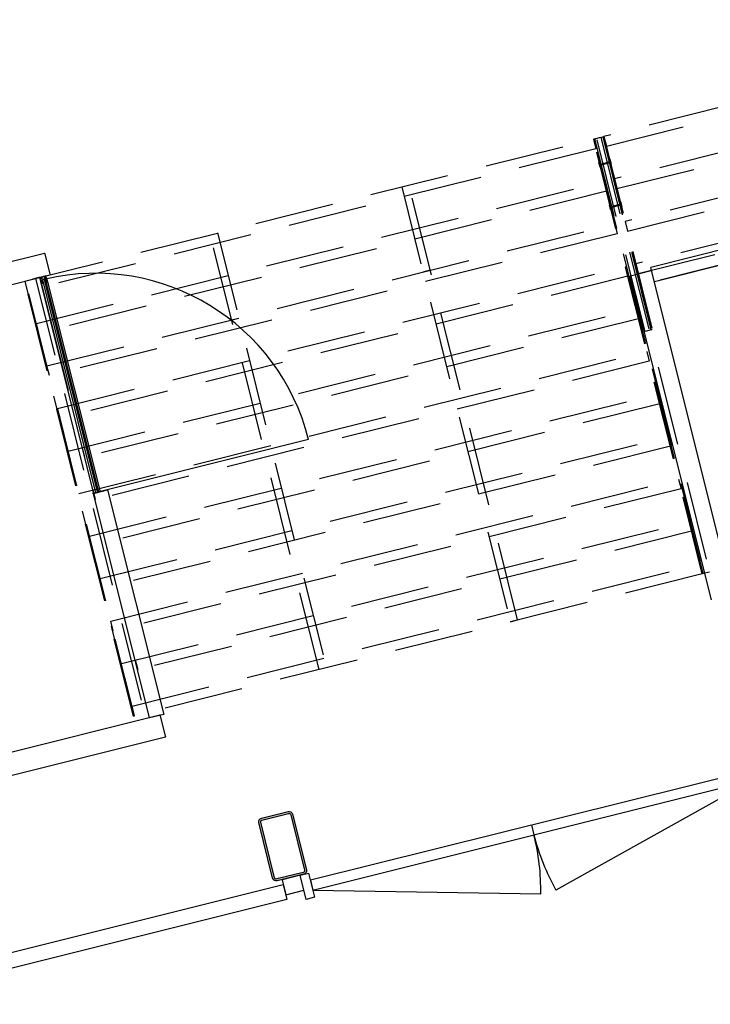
# Model space of a CAD drawing. Header units: millimetres. Extents: x 7256 to 213640, y 21030 to 164335.
# Tile 43 of 70: x 162719 to 165492, y 101151 to 105105. Entities that reach past the tile are written whole.
import ezdxf

# ---------------------------------------------------------------- set-up
doc = ezdxf.new("R2010")
doc.units = ezdxf.units.MM
doc.header["$LTSCALE"] = 100
doc.linetypes.add('HIDDEN2', pattern=[4.762499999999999, 3.175, -1.5875])
for name, color, linetype in [('AA28----_KONSTRUKTIE', 252, 'Continuous'), ('AL22----_BINNENWAND', 2, 'Continuous'), ('AL27----_DAKEN', 7, 'Continuous'), ('AL28----_KONSTRUKTIE_STAAL', 1, 'Continuous'), ('AL31----_BUITENKOZIJNEN', 1, 'Continuous'), ('AL32----_BINNENKOZIJNEN', 1, 'Continuous'), ('AL45----_PLAFONDAFWERKING', 8, 'HIDDEN2')]:
    doc.layers.add(name, color=color, linetype=linetype)

# ---------------------------------------------------------------- blocks, each defined once
blk = doc.blocks.new('*U147')
at = {"layer": 'AL31----_BUITENKOZIJNEN'}
for points in [[(-1900, 50), (-1865.000000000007, 49.9999999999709), (-1865.000000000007, -50), (-1900, -50)], [(-34.99999999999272, 50), (0, 49.9999999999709), (0, -50), (-34.99999999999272, -50)], [(-1864.906665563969, 20.64342497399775), (-1865.000000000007, -20.61841608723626), (-34.99999999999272, -20.61841608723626), (-34.99999999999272, 18.57317239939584)]]:
    blk.add_lwpolyline(points, close=True, dxfattribs=at)
for points in [[(-949.9533327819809, 20.630920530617), (-950, -20.61841608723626)], [(-1864.906665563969, -20.64342497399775), (-981.1301635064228, -257.4506249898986)], [(-35.00231386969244, -18.57317501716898), (-918.2407331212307, -257.3794753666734)]]:
    blk.add_lwpolyline(points, dxfattribs=at)
for centre, start, end in [((-1864.939634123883, -20.6368768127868), 345.0001382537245, 0.0003729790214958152), ((-34.9693602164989, -18.56654965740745), 180.129269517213, 195.1295042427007)]:
    blk.add_arc(centre, 914.9863013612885, start, end, dxfattribs=at)
blk = doc.blocks.new('72_concentratieplekken_entree_4x')
at = {"layer": 'AL32----_BINNENKOZIJNEN', "linetype": 'Continuous', "lineweight": 9}
h = blk.add_hatch(color=34, dxfattribs=at)
h.dxf.hatch_style = 1
h.paths.add_polyline_path([(803.8621878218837, 2148.394394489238), (804.3886386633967, 2148.339398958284), (803.0308616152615, 2153.770506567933), (802.5922264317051, 2153.47423950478, -0.5205670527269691), (802.1332685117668, 2153.650083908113), (802.0362542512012, 2154.038140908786), (801.2601402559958, 2153.844112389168), (802.860875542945, 2147.441171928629), (803.6369895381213, 2147.635200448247), (803.5399752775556, 2148.02325744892, -0.5205670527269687)])
at = {"layer": 'AL32----_BINNENKOZIJNEN', "lineweight": 9}
h = blk.add_hatch(color=34, dxfattribs=at)
h.dxf.hatch_style = 1
h.paths.add_polyline_path([(823.791699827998, 2153.601577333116), (823.5491641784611, 2154.57171982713, 0.4142135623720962), (822.9428251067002, 2154.935523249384), (823.4278964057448, 2152.995238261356, 0.4142135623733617)])
at = {"layer": 'AL22----_BINNENWAND'}
for p, q in [((813.2218935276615, 2265.889097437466), (-484.8287634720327, 1941.376398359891)), ((813.7069647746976, 2266.01036526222), (813.2218935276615, 2265.889097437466)), ((813.2218935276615, 2265.889097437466), (813.2218935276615, 2265.889097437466)), ((815.6472498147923, 2264.433883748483), (815.5259819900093, 2264.918954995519)), ((836.262780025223, 2181.971771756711), (815.6472498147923, 2264.433883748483)), ((-463.7281619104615, 1854.91244856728), (835.2926375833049, 2179.667683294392)), ((3249.40020264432, 2195.652084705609), (3166.938090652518, 2175.036554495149)), ((3249.885273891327, 2195.773352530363), (3249.40020264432, 2195.652084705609)), ((3251.825558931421, 2194.196871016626), (3251.704291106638, 2194.681942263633)), ((3251.825558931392, 2194.196871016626), (3251.825558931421, 2194.196871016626)), ((766.14336447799, 2162.380363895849), (766.6284357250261, 2162.501631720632)), ((766.14336447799, 2162.380363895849), (766.14336447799, 2162.380363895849)), ((767.7198459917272, 2164.320648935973), (767.5985781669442, 2164.805720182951)), ((3165.482876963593, 2172.611198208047), (3489.995576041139, 874.560541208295)), ((1276.950055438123, 410.9766488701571), (-21.10060156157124, 86.46394979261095)), ((1277.435126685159, 411.0979166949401), (1276.950055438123, 410.9766488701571)), ((1276.950055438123, 410.9766488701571), (1276.950055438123, 410.9766488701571)), ((1279.375411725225, 409.5214351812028), (1279.254143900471, 410.0065064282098)), ((1299.990941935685, 327.0593231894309), (1279.375411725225, 409.5214351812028)), ((0, 0), (1299.020799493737, 324.755234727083)), ((1298.535728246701, 324.6339669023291), (1299.020799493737, 324.755234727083)), ((1298.535728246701, 324.6339669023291), (1298.535728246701, 324.6339669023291)), ((1300.112209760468, 326.5742519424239), (1299.990941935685, 327.0593231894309))]:
    blk.add_line(p, q, dxfattribs=at)
for centre, start, end in [((814.0707682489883, 2264.555151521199), 14.03624491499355, 104.0362449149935), ((3250.249077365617, 2194.318138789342), 14.03624491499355, 104.0362449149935), ((766.2646322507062, 2163.956845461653), 284.0362449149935, 14.03624491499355), ((1277.79893015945, 409.64270295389), 14.03624491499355, 104.0362449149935), ((1298.656996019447, 326.210448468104), 284.0362449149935, 14.03624491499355)]:
    blk.add_arc(centre, 1.5, start, end, dxfattribs=at)
at = {"layer": 'AL27----_DAKEN'}
for p, q in [((3166.938090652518, 2175.036554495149), (3166.453019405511, 2174.915286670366)), ((3165.361609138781, 2173.096269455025), (3165.482876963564, 2172.611198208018)), ((3165.482876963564, 2172.611198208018), (3165.482876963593, 2172.611198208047)), ((3188.746896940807, 2042.364717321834), (3198.451080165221, 2003.547988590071)), ((1564.74940811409, 1999.198598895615), (1593.853682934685, 2006.474668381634)), ((3231.433171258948, 1871.619638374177), (3241.137354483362, 1832.802909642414)), ((3274.11944557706, 1700.874559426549), (3283.823628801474, 1662.057830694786)), ((3316.805719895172, 1530.129480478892), (3326.509903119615, 1491.312751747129)), ((975.6941625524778, 1447.870417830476), (965.9927365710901, 1486.676117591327)), ((3359.491994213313, 1359.384401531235), (3369.196177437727, 1320.567672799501)), ((3402.178268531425, 1188.639322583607), (3411.882451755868, 1149.822593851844)), ((1004.005413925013, 1092.114934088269), (994.3039879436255, 1130.920633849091)), ((2684.265724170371, 786.5077525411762), (2713.378446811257, 793.7859339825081)), ((1089.377962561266, 750.6247761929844), (1079.676536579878, 789.4304759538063))]:
    blk.add_line(p, q, dxfattribs=at)
blk.add_arc((3166.816822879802, 2173.460072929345), 1.5, 104.0362449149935, 194.0362449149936, dxfattribs=at)
at = {"layer": 'AL32----_BINNENKOZIJNEN'}
for p, q in [((4149.140076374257, 2435.303925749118), (3247.877699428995, 2209.9883073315)), ((3262.143025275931, 2152.927010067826), (4163.405402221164, 2378.24262848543)), ((3285.048091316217, 2160.261288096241), (3714.407038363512, 2267.601036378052)), ((818.8195936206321, 2175.549421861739), (795.5361737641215, 2169.728566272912)), ((821.487485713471, 2166.939407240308), (819.4259326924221, 2175.185618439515)), ((3576.45952583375, 895.6611427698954), (3247.877699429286, 2209.988307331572)), ((795.1723703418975, 2169.122227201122), (800.9932259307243, 2145.83880734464)), ((796.9913875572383, 2168.030816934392), (800.1443510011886, 2155.418964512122)), ((800.556159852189, 2169.437398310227), (797.3551909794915, 2168.637156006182)), ((1011.877998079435, 1302.299915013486), (799.3427633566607, 2152.440762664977)), ((800.1443510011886, 2155.418964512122), (801.5025504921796, 2155.758514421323)), ((801.9148610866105, 2154.521582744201), (800.4596473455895, 2154.15777926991)), ((800.4596473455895, 2154.15777926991), (802.3029182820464, 2146.784696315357)), ((800.8719834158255, 2146.323883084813), (908.2117316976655, 1716.964936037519)), ((801.2601402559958, 2153.844112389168), (802.0362542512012, 2154.038140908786)), ((802.860875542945, 2147.441171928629), (801.2601402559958, 2153.844112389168)), ((804.8980494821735, 2146.299625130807), (801.5995650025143, 2145.475003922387)), ((802.1331431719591, 2153.648454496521), (801.9148610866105, 2154.521582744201)), ((813.0720007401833, 2172.566358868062), (802.01137359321, 2169.801201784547)), ((802.0362542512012, 2154.038140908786), (802.1332685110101, 2153.650083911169)), ((802.3029182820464, 2146.784696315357), (803.7581320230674, 2147.148499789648)), ((802.5213254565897, 2155.808650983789), (804.8302645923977, 2156.385885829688)), ((803.0308616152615, 2153.770506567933), (802.5213254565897, 2155.808650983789)), ((803.0307362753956, 2153.768877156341), (802.5921010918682, 2153.472610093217)), ((802.5922264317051, 2153.47423950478), (803.0308616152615, 2153.770506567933)), ((802.7152286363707, 2155.030907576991), (803.0307362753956, 2153.768877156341)), ((802.8602483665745, 2166.405703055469), (802.8602483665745, 2166.405703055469)), ((802.860875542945, 2147.441171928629), (803.6369895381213, 2147.635200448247)), ((804.3886386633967, 2148.339398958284), (803.0308616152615, 2153.770506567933)), ((803.7581320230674, 2147.148499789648), (803.5398499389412, 2148.021628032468)), ((803.6369895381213, 2147.635200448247), (803.5399752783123, 2148.023257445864)), ((803.7621377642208, 2166.631175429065), (804.1371013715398, 2166.076026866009)), ((803.8620624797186, 2148.392765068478), (804.3885133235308, 2148.337769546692)), ((803.8621878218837, 2148.394394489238), (804.3886386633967, 2148.339398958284)), ((804.3885133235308, 2148.337769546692), (804.8980494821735, 2146.299625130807)), ((804.3886386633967, 2148.339398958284), (804.8981748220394, 2146.301254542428)), ((807.2071139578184, 2146.878489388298), (804.8302645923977, 2156.385885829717)), ((804.8981748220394, 2146.301254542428), (807.2071139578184, 2146.878489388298)), ((813.0720007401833, 2172.566358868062), (804.9238065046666, 2170.529310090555)), ((805.7522750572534, 2160.944051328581), (805.0246682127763, 2159.731373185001)), ((805.0246682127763, 2159.731373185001), (1018.698575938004, 1305.035836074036)), ((809.51642829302, 2161.885089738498), (805.7522750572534, 2160.944051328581)), ((810.12276736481, 2161.521286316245), (809.51642829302, 2161.885089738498)), ((810.3653030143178, 2160.551143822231), (810.12276736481, 2161.521286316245)), ((810.2855271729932, 2160.168866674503), (810.3653030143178, 2160.551143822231)), ((812.1358131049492, 2159.447606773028), (811.262684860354, 2159.229324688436)), ((811.6992491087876, 2159.338465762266), (1024.403013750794, 1308.523498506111)), ((812.426855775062, 2162.612696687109), (812.063052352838, 2162.006357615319)), ((812.063052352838, 2162.006357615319), (812.3055880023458, 2161.036215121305)), ((812.3055880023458, 2161.036215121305), (812.5558735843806, 2160.736453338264)), ((816.1910083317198, 2163.553734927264), (812.426855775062, 2162.612696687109)), ((813.0189861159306, 2168.945387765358), (812.9493822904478, 2168.279097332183)), ((813.9208755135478, 2169.170860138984), (813.9208755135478, 2169.170860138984)), ((817.728183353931, 2173.730404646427), (814.5272144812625, 2172.930162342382)), ((815.036539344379, 2170.892863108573), (816.992876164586, 2171.381947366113)), ((815.3760892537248, 2169.534663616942), (815.036539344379, 2170.892863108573)), ((816.2779786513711, 2169.760135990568), (815.3760892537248, 2169.534663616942)), ((815.376089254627, 2169.534663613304), (815.376089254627, 2169.534663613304)), ((817.4036864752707, 2162.826128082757), (816.1910083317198, 2163.553734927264)), ((820.9753231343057, 2162.805530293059), (816.2779786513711, 2169.760135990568)), ((816.4739377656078, 2169.470010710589), (816.6529422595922, 2169.204987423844)), ((816.992876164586, 2171.381947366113), (819.9115055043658, 2167.060800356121)), ((1031.077594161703, 1308.130590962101), (817.4036864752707, 2162.826128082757)), ((818.3345224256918, 2173.366601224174), (820.03227197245, 2166.575603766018)), ((819.9115055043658, 2167.060800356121), (820.1540411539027, 2166.090657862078)), ((820.1540411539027, 2166.090657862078), (821.1241836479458, 2166.333193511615)), ((821.1241836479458, 2166.333193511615), (820.6391124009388, 2166.211925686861)), ((822.9432011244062, 2154.934019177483), (820.9753231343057, 2162.805530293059)), ((821.730522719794, 2165.969390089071), (825.247289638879, 2151.902323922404)), ((823.7916998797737, 2151.540024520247), (823.4282724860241, 2152.993734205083)), ((824.883486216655, 2151.295984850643), (824.398414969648, 2151.17471702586)), ((825.2472896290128, 2151.902323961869), (1036.616631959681, 1308.484574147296)), ((1873.483754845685, 1518.73215424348), (1006.319557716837, 1301.94108117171)), ((1018.38043687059, 1277.125338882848), (1008.679010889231, 1315.93103864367)), ((1009.879504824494, 1301.800291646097), (1066.940802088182, 1316.065617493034)), ((1018.698575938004, 1305.035836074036), (1019.911254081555, 1304.308229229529)), ((1019.911254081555, 1304.308229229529), (1023.675406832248, 1305.2492675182)), ((1023.796674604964, 1306.825749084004), (1023.546389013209, 1307.1255108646)), ((1023.675406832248, 1305.2492675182), (1024.039210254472, 1305.85560658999)), ((1024.039210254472, 1305.85560658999), (1023.796674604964, 1306.825749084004)), ((1023.966449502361, 1308.414357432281), (1024.839577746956, 1308.632639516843)), ((1025.816735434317, 1307.693097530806), (1025.736959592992, 1307.310820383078)), ((1025.736959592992, 1307.310820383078), (1025.9794952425, 1306.340677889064)), ((1025.9794952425, 1306.340677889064), (1026.58583431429, 1305.976874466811)), ((1026.58583431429, 1305.976874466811), (1030.349987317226, 1306.91791281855)), ((1030.349987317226, 1306.91791281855), (1031.077594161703, 1308.130590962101)), ((1066.940802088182, 1316.065617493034), (1292.256420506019, 414.8032405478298)), ((1235.195123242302, 400.5379147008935), (1009.879504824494, 1301.800291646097)), ((1292.256420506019, 414.8032405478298), (1235.195123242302, 400.5379147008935))]:
    blk.add_line(p, q, dxfattribs=at)
at = {"layer": 'AL32----_BINNENKOZIJNEN', "lineweight": 9}
for p, q in [((800.556159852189, 2169.437398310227), (801.5991905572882, 2165.265275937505)), ((802.01137359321, 2169.801201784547), (802.8602483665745, 2166.405703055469)), ((813.0720007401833, 2172.566358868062), (813.9208755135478, 2169.170860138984)), ((814.5272144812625, 2172.930162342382), (815.376089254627, 2169.534663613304)), ((815.5524883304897, 2158.67447605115), (818.9719133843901, 2161.938008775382, 149.9999999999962)), ((819.0720839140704, 2160.110723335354, 149.9999999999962), (816.1369556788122, 2158.080063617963, 149.9999999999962)), ((819.3547135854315, 2158.980204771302, 149.9999999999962), (816.1928427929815, 2156.07143951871, 149.9999999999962)), ((819.756727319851, 2157.372150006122), (816.7822828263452, 2155.49875530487)), ((816.8472955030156, 2153.451646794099), (820.0095598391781, 2156.360820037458)), ((820.4150063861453, 2154.739034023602), (817.436032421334, 2152.883757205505)), ((821.2450758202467, 2151.418756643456), (818.9749423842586, 2150.851223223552)), ((818.9749423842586, 2150.851223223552), (819.2174780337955, 2149.881080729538)), ((819.3547135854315, 2158.980204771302, 149.9999999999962), (819.0720839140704, 2160.110723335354, 149.9999999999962)), ((823.9129677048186, 2151.054953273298), (819.2174780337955, 2149.881080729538)), ((820.0095598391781, 2156.360820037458), (819.756727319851, 2157.372150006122)), ((821.2450758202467, 2151.418756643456), (820.4150063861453, 2154.739034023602)), ((821.245075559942, 2161.726520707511, 149.9999999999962), (823.9129677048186, 2151.054953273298)), ((821.7301468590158, 2159.786235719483), (822.9428251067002, 2154.935523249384)), ((823.9129677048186, 2151.054953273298), (822.1279055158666, 2150.608687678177)), ((822.9428251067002, 2154.935523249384), (823.4278964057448, 2152.995238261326)), ((823.4278964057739, 2152.995238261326), (823.9129677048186, 2151.054953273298)), ((823.5491641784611, 2154.57171982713), (823.791699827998, 2153.601577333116))]:
    blk.add_line(p, q, dxfattribs=at)
at = {"layer": 'AL32----_BINNENKOZIJNEN', "linetype": 'Continuous', "lineweight": 9}
for p, q in [((802.2055296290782, 2164.901472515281), (803.8440273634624, 2165.311096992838)), ((802.8602483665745, 2166.405703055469), (803.7621377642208, 2166.631175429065)), ((813.9208755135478, 2169.170860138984), (813.0189861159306, 2168.945387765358)), ((813.5679440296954, 2167.742076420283), (816.3598682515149, 2168.440057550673)), ((815.376089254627, 2169.534663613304), (815.9383281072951, 2169.675223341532)), ((820.6386110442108, 2166.211800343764), (821.1236822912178, 2166.333068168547)), ((823.5491641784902, 2154.57171982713), (823.791699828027, 2153.601577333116))]:
    blk.add_line(p, q, dxfattribs=at)
blk.add_circle((804.864219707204, 2151.343570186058), 0.7499999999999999, dxfattribs=at)
at = {"layer": 'AL32----_BINNENKOZIJNEN'}
for centre, radius, start, end in [((1018.698576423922, 1305.035836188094), 881.0924001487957, 14.03624494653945, 103.2064572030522), ((795.6574415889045, 2169.243495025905), 0.5, 104.0362449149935, 194.0362449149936), ((797.4764588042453, 2168.152084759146), 0.5, 104.0362449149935, 194.0362449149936), ((801.4782971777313, 2145.960075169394), 0.5, 194.0362449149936, 284.0362449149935), ((801.7450861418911, 2154.788371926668), 1.000000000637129, 14.0362449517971, 104.0362448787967), ((802.4241859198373, 2153.721215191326), 0.2999999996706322, 194.0362443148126, 304.0362443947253), ((802.4243112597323, 2153.722844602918), 0.2999999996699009, 194.0361884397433, 304.0362443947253), ((803.8310180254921, 2148.096018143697), 0.2999999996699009, 84.03624543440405, 194.0363013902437), ((803.7227595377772, 2165.796168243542), 0.5000000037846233, 284.0362452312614, 34.03624531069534), ((811.0686563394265, 2160.005438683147), 0.7999999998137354, 168.2123537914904, 284.036245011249), ((811.9417845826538, 2160.22372076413), 0.7999999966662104, 284.0362451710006, 39.8601363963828), ((813.4466762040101, 2168.227147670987), 0.5000000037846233, 174.0362445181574, 284.0362445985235), ((816.2386004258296, 2168.925128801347), 0.5000000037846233, 284.0362452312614, 34.03624531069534), ((817.8494511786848, 2173.245333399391), 0.5, 14.03624491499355, 104.0362449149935), ((821.2454514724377, 2165.848122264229), 0.5000000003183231, 14.0362449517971, 104.0362448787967), ((824.2771471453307, 2151.659788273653), 0.5000000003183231, 194.0362449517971, 284.0362448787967), ((824.7622183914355, 2151.781056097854), 0.5000000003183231, 284.0362449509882, 14.03624487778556), ((1024.160478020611, 1307.63824343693), 0.7999999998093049, 104.0362448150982, 219.8601360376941), ((1025.033606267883, 1307.856525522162), 0.7999999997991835, 348.212353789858, 104.036245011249)]:
    blk.add_arc(centre, radius, start, end, dxfattribs=at)
at = {"layer": 'AL32----_BINNENKOZIJNEN', "linetype": 'Continuous', "lineweight": 9}
for centre, radius, start, end in [((802.0842618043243, 2165.386543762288), 0.5, 194.0362449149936, 284.0362449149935), ((803.8308926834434, 2148.0943887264), 0.2999999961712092, 84.0362444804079, 194.0362449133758), ((816.0253077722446, 2158.554834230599), 0.4877216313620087, 165.7999876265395, 283.2333355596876), ((816.6706349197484, 2155.973525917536, -150.0000000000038), 0.4877216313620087, 168.4187618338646, 283.2333355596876), ((817.3190672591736, 2153.351617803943), 0.4822596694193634, 168.0289587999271, 284.0362449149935), ((821.002414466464, 2166.818139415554), 0.5, 284.0362449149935, 14.03624491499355), ((823.0644682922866, 2154.448943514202), 0.500004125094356, 14.21437480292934, 104.0360491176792), ((823.3037844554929, 2153.480732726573), 0.502657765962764, 284.3390562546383, 13.91081683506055)]:
    blk.add_arc(centre, radius, start, end, dxfattribs=at)
at = {"layer": 'AL32----_BINNENKOZIJNEN', "linetype": 'Continuous'}
for centre, start, end in [((816.059595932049, 2169.190152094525), 34.03624471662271, 104.0362449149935), ((820.517343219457, 2166.696871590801), 194.0362449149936, 284.0362449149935)]:
    blk.add_arc(centre, 0.5, start, end, dxfattribs=at)
at = {"layer": 'AL32----_BINNENKOZIJNEN', "lineweight": 9}
for centre, radius, start, end in [((820.0542699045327, 2161.249436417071, 149.9999999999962), 1.282820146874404, 21.83301035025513, 147.5363429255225), ((823.0640929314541, 2154.450452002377), 0.5000000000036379, 14.03624491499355, 104.0362449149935), ((823.306628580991, 2153.480309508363), 0.5000000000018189, 284.0362449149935, 14.03624491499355)]:
    blk.add_arc(centre, radius, start, end, dxfattribs=at)
at = {"layer": 'AL45----_PLAFONDAFWERKING'}
for p, q in [((4935.025528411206, 3204.589298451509), (3059.720684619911, 2735.763037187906)), ((3069.422110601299, 2696.957337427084), (4944.726954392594, 3165.783598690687)), ((4977.711802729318, 3033.844219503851), (3102.406958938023, 2565.017958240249)), ((3112.108384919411, 2526.212258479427), (4987.413228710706, 2995.03851974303)), ((5020.39807704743, 2863.099140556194), (3145.093233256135, 2394.272879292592)), ((3154.794659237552, 2355.46717953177), (5030.099503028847, 2824.293440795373)), ((3021.885126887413, 2726.30414673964), (3047.108831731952, 2732.61007362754)), ((3030.616409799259, 2728.486967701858), (3055.840114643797, 2734.792894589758)), ((3224.642172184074, 1952.384001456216), (3030.616409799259, 2728.486967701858)), ((3047.108831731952, 2732.61007362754), (3483.673000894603, 986.3535843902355)), ((3055.840114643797, 2734.792894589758), (3059.720684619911, 2735.763037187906)), ((3055.840114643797, 2734.792894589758), (3249.865877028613, 1958.689928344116)), ((3249.865877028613, 1958.689928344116), (3055.840114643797, 2734.792894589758)), ((3059.720684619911, 2735.763037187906), (3253.746447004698, 1959.660070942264)), ((3059.720684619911, 2735.763037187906), (3069.422110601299, 2696.957337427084)), ((738.1863420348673, 2155.391107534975), (3018.001799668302, 2725.345033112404)), ((3018.001799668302, 2725.345033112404), (3027.705982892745, 2686.52830438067)), ((3018.004556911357, 2725.334004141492), (3021.885126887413, 2726.30414673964)), ((3454.56872607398, 979.0775149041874), (3018.004556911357, 2725.334004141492)), ((3458.449296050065, 980.0476575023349), (3021.885126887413, 2726.30414673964)), ((3021.885126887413, 2726.30414673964), (3458.449296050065, 980.0476575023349)), ((5063.084351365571, 2692.354061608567), (3187.779507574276, 2223.527800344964)), ((3027.705982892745, 2686.52830438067), (747.8877680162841, 2116.585407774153)), ((3197.480933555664, 2184.722100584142), (5072.785777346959, 2653.548361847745)), ((3039.458426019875, 2631.272326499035), (3041.398711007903, 2631.757397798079)), ((3044.309139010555, 2611.869476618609), (3039.458426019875, 2631.272326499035)), ((3041.398711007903, 2631.757397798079), (3046.249423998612, 2612.354547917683)), ((3043.116647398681, 2624.885652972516), (3084.832775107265, 2635.314686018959)), ((3044.571861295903, 2619.064798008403), (3043.116647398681, 2624.885652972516)), ((3046.249423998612, 2612.354547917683), (3044.309139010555, 2611.869476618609)), ((3086.287989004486, 2629.493831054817), (3044.571861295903, 2619.064798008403)), ((3085.055123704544, 2642.671502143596), (3083.114838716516, 2642.186430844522)), ((3083.114838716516, 2642.186430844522), (3087.965551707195, 2622.783580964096)), ((3084.832775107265, 2635.314686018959), (3086.287989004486, 2629.493831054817)), ((3089.905836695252, 2623.26865226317), (3085.055123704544, 2642.671502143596)), ((3087.965551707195, 2622.783580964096), (3089.905836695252, 2623.26865226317)), ((780.8726163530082, 1984.646028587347), (3060.688073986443, 2554.599954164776)), ((2247.708659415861, 2532.771727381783), (2684.265724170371, 786.5077525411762)), ((2713.378482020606, 793.7857931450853), (2276.812934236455, 2540.047796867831)), ((3060.688073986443, 2554.599954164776), (3070.392257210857, 2515.783225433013)), ((3102.406958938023, 2565.017958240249), (3112.108384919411, 2526.212258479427)), ((3070.392257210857, 2515.783225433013), (790.5740423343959, 1945.840328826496)), ((3081.922579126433, 2461.415732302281), (3083.86286411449, 2461.900803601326)), ((3086.773292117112, 2442.012882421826), (3081.922579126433, 2461.415732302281)), ((3083.86286411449, 2461.900803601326), (3088.713577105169, 2442.4979537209)), ((3085.580800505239, 2455.029058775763), (3127.296928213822, 2465.458091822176)), ((3087.03601440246, 2449.20820381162), (3085.580800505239, 2455.029058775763)), ((3128.752142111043, 2459.637236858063), (3087.03601440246, 2449.20820381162)), ((3127.51927681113, 2472.814907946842), (3125.578991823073, 2472.329836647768)), ((3125.578991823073, 2472.329836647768), (3130.429704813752, 2452.926986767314)), ((3127.296928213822, 2465.458091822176), (3128.752142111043, 2459.637236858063)), ((3132.369989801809, 2453.412058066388), (3127.51927681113, 2472.814907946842)), ((3130.429704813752, 2452.926986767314), (3132.369989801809, 2453.412058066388)), ((3088.713577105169, 2442.4979537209), (3086.773292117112, 2442.012882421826)), ((823.55889067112, 1813.90094963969), (3103.374348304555, 2383.854875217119)), ((3103.374348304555, 2383.854875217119), (3113.078531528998, 2345.038146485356)), ((3145.093233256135, 2394.272879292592), (3154.794659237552, 2355.46717953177)), ((3113.078531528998, 2345.038146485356), (833.2603166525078, 1775.095249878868)), ((1915.940755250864, 594.4263400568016), (1479.375207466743, 2340.688343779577)), ((1508.479482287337, 2347.964413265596), (1945.053442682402, 601.7046623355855)), ((3187.779507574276, 2223.527800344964), (3197.480933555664, 2184.722100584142)), ((866.2451649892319, 1643.155870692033), (3146.060622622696, 2213.109796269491)), ((2362.187134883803, 2198.55805198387), (2333.082860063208, 2191.281982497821)), ((3146.060622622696, 2213.109796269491), (3155.76480584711, 2174.293067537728)), ((1170.869941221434, 408.164475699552), (734.3057720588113, 2154.420964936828)), ((734.3057720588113, 2154.420964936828), (1170.869941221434, 408.164475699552)), ((1174.750511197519, 409.1346182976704), (738.1863420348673, 2155.391107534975)), ((791.3670693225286, 2168.686290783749), (766.14336447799, 2162.380363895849)), ((777.7462690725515, 2165.281089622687), (1214.310438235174, 419.0246003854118)), ((795.2476392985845, 2169.656433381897), (791.3670693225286, 2168.686290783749)), ((804.9490652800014, 2130.850733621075), (795.2476392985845, 2169.656433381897)), ((3155.76480584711, 2174.293067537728), (875.9465909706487, 1604.350170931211)), ((908.9314393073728, 1472.410791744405), (3188.746896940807, 2042.364717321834)), ((790.5740423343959, 1945.840328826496), (780.8726163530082, 1984.646028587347)), ((3198.451080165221, 2003.547988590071), (918.6328652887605, 1433.605091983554)), ((3249.865877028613, 1958.689928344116), (3224.642172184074, 1952.384001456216)), ((3253.746447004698, 1959.660070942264), (3249.865877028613, 1958.689928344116)), ((951.6177136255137, 1301.665712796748), (3231.433171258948, 1871.619638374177)), ((3241.137354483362, 1832.802909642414), (961.3191396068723, 1262.860013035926)), ((833.2603166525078, 1775.095249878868), (823.55889067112, 1813.90094963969)), ((994.3039879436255, 1130.920633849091), (3274.11944557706, 1700.874559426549)), ((3283.823628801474, 1662.057830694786), (1004.005413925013, 1092.114934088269)), ((875.9465909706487, 1604.350170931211), (866.2451649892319, 1643.155870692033)), ((1036.990262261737, 960.1755549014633), (3316.805719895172, 1530.129480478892)), ((3326.509903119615, 1491.312751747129), (1046.691688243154, 921.3698551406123)), ((1079.676536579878, 789.4304759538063), (3359.491994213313, 1359.384401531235)), ((3369.196177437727, 1320.567672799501), (1089.377962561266, 750.6247761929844)), ((1122.36281089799, 618.6853970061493), (3402.178268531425, 1188.639322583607)), ((3411.882451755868, 1149.822593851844), (1132.064236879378, 579.8796972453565)), ((1165.049085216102, 447.9403180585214), (3444.864542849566, 1017.89424363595)), ((3444.864542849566, 1017.89424363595), (3454.56872607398, 979.0775149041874)), ((1046.691688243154, 921.3698551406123), (1036.990262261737, 960.1755549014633)), ((3454.56872607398, 979.0775149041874), (1174.750511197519, 409.1346182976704)), ((3458.449296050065, 980.0476575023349), (3454.56872607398, 979.0775149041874)), ((3483.673000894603, 986.3535843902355), (3458.449296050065, 980.0476575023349)), ((1189.125534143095, 594.1450230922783), (1179.424108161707, 632.950722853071)), ((1174.750511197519, 409.1346182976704), (1165.049085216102, 447.9403180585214)), ((1170.869941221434, 408.164475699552), (1174.750511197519, 409.1346182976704))]:
    blk.add_line(p, q, dxfattribs=at)

msp = doc.modelspace()

# ---------------------------------------------------------------- hatches: boundary and pattern name
at = {"layer": 'AA28----_KONSTRUKTIE'}
h = msp.add_hatch(color=256, dxfattribs=at)
h.dxf.hatch_style = 1
edge = h.paths.add_edge_path(flags=16)
edge.add_arc((163855.8481035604, 101687.8530871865), 6.999992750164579, -75.96378394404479, 14.036284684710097, ccw=False)
edge.add_line((163857.5458479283, 101681.0620959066), (163750.8846579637, 101654.3967970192))
edge.add_arc((163749.2632966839, 101661.392300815), 7.180939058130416, 195.0233501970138, 283.0491493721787, ccw=False)
edge.add_line((163742.3278002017, 101659.5309103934), (163686.5718314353, 101882.5548003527))
edge.add_arc((163693.5669894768, 101884.1762931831), 7.180631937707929, 105.0217122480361, 193.0507948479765, ccw=False)
edge.add_line((163691.7058769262, 101891.1115462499), (163798.3127503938, 101917.7632660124))
edge.add_arc((163799.9342332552, 101910.7680846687), 7.180652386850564, 15.021824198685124, 103.05067537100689, ccw=False)
edge.add_line((163806.8695024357, 101912.6292160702), (163862.6390928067, 101689.5508396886))
edge = h.paths.add_edge_path()
edge.add_arc((163855.8481035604, 101687.8530871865), 14.9999927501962, -75.96378394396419, 14.036284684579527, ccw=False)
edge.add_line((163859.4861292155, 101673.3009549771), (163752.7704556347, 101646.622035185))
edge.add_arc((163749.2632966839, 101661.3923008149), 15.18093905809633, 194.7151381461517, 283.3573574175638, ccw=False)
edge.add_line((163734.5802822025, 101657.5361373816), (163678.7970923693, 101880.6689116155))
edge.add_arc((163693.5669894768, 101884.1762931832), 15.18063193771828, 104.71400450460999, 193.3584962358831, ccw=False)
edge.add_line((163689.711194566, 101898.8590869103), (163796.4268681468, 101925.5380067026))
edge.add_arc((163799.9342332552, 101910.7680846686), 15.18065238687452, 14.714081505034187, 103.358414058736, ccw=False)
edge.add_line((163814.617041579, 101914.6239045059), (163870.4002314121, 101691.491130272))
h = msp.add_hatch(color=256, dxfattribs=at)
h.dxf.hatch_style = 1
edge = h.paths.add_edge_path(flags=16)
edge.add_arc((163855.8481035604, 101687.8530871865), 6.999992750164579, -75.96378394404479, 14.036284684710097, ccw=False)
edge.add_line((163857.5458479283, 101681.0620959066), (163750.8846579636, 101654.3967970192))
edge.add_arc((163749.2632966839, 101661.392300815), 7.180939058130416, 195.0233501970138, 283.0491493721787, ccw=False)
edge.add_line((163742.3278002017, 101659.5309103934), (163686.5718314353, 101882.5548003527))
edge.add_arc((163693.5669894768, 101884.1762931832), 7.180631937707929, 105.0217122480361, 193.0507948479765, ccw=False)
edge.add_line((163691.7058769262, 101891.1115462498), (163798.3127503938, 101917.7632660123))
edge.add_arc((163799.9342332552, 101910.7680846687), 7.180652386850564, 15.021824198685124, 103.05067537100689, ccw=False)
edge.add_line((163806.8695024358, 101912.6292160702), (163862.6390928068, 101689.5508396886))
edge = h.paths.add_edge_path()
edge.add_arc((163855.8481035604, 101687.8530871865), 14.9999927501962, -75.96378394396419, 14.036284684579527, ccw=False)
edge.add_line((163859.4861292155, 101673.3009549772), (163752.7704556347, 101646.622035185))
edge.add_arc((163749.2632966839, 101661.3923008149), 15.18093905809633, 194.7151381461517, 283.3573574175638, ccw=False)
edge.add_line((163734.5802822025, 101657.5361373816), (163678.7970923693, 101880.6689116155))
edge.add_arc((163693.5669894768, 101884.1762931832), 15.18063193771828, 104.71400450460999, 193.3584962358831, ccw=False)
edge.add_line((163689.711194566, 101898.8590869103), (163796.4268681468, 101925.5380067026))
edge.add_arc((163799.9342332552, 101910.7680846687), 15.18065238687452, 14.714081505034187, 103.358414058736, ccw=False)
edge.add_line((163814.617041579, 101914.6239045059), (163870.4002314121, 101691.491130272))

# ---------------------------------------------------------------- linework, layer by layer
at = {"layer": 'AL28----_KONSTRUKTIE_STAAL'}
for points in [[(163870.4002314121, 101691.491130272, -0.4142139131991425), (163859.4861292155, 101673.3009549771), (163752.7704556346, 101646.622035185, -0.4072895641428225), (163734.5802822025, 101657.5361373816), (163678.7970923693, 101880.6689116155, -0.4073011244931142), (163689.711194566, 101898.8590869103), (163796.4268681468, 101925.5380067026, -0.4073003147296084), (163814.617041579, 101914.6239045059)], [(163862.6390928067, 101689.5508396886, -0.414213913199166), (163857.5458479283, 101681.0620959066), (163750.8846579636, 101654.3967970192, -0.4041571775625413), (163742.3278002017, 101659.5309103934), (163686.5718314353, 101882.5548003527, -0.4041738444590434), (163691.7058769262, 101891.1115462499), (163798.3127503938, 101917.7632660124, -0.4041726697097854), (163806.8695024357, 101912.6292160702)]]:
    msp.add_lwpolyline(points, format="xyb", close=True, dxfattribs=at)
at = {"layer": 'AL31----_BUITENKOZIJNEN'}
for points in [[(163772.1733074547, 101651.4727483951), (163787.2105169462, 101591.3239135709), (163859.9712180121, 101609.5140897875), (163844.9340085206, 101669.6629246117)], [(162108.8367409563, 101151.1149372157), (162093.7995320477, 101211.2637721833), (163777.024016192, 101632.0699152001), (163792.0612251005, 101571.9210802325)]]:
    msp.add_lwpolyline(points, close=True, dxfattribs=at)

# ---------------------------------------------------------------- block references
msp.add_blockref('72_concentratieplekken_entree_4x', (162004.8956943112, 101900.7736133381))
at = {"layer": 'AL31----_BUITENKOZIJNEN', "rotation": 14.03624417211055}
msp.add_blockref('*U147', (165700.3315423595, 102081.9734804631), dxfattribs=at)

doc.saveas('drawing.dxf')
